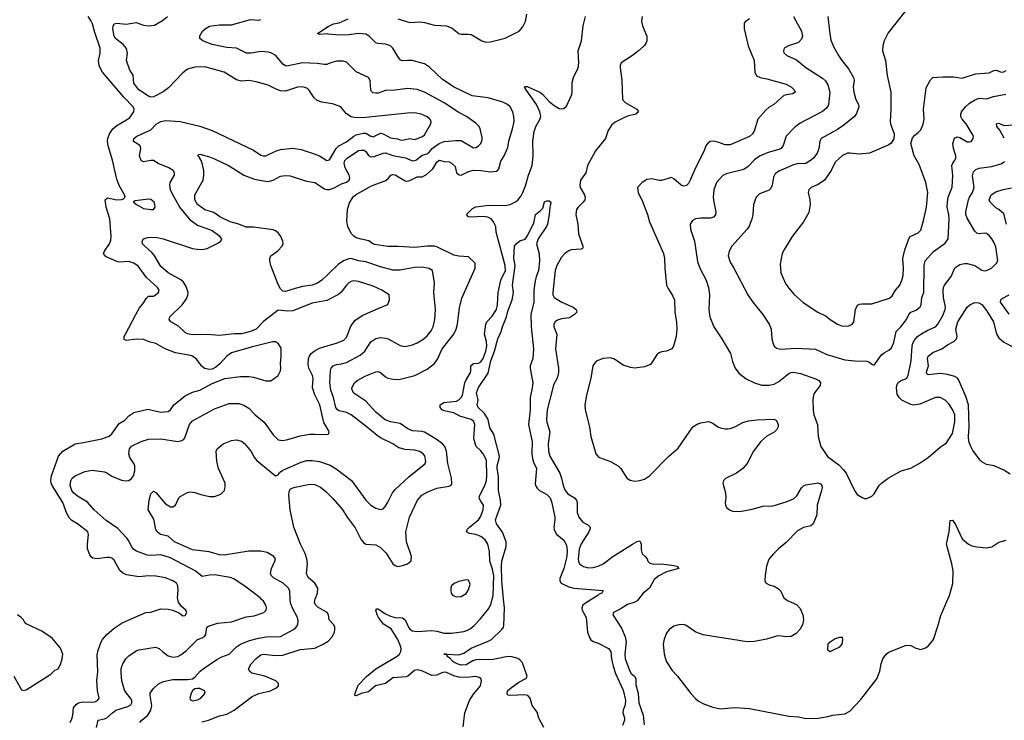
# Model space of a CAD drawing. Header units: inches. Extents: x 1771504 to 1971212, y 471788 to 643615.
# Tile 14 of 256: x 1807476 to 1815534, y 539008 to 544744. Entities that reach past the tile are written whole.
import ezdxf

# ---------------------------------------------------------------- set-up
doc = ezdxf.new("R2010")
doc.units = ezdxf.units.IN
doc.header["$MEASUREMENT"] = 0
for name, color, linetype in [('B8503', 7, 'Continuous'), ('B8504', 7, 'Continuous'), ('B8513', 7, 'Continuous'), ('B8514', 7, 'Continuous')]:
    doc.layers.add(name, color=color, linetype=linetype)

msp = doc.modelspace()

# ---------------------------------------------------------------- linework, layer by layer
at = {"layer": 'B8503', "color": 5}
for points, elevation in [([(1807889.2, 538990.8), (1807901.3, 539018.7), (1807909.8, 539050), (1807916.5, 539110), (1807939.9, 539140.1), (1807957, 539150), (1807990, 539159), (1808064, 539156), (1808090, 539160.3), (1808111.5, 539170), (1808125.1, 539190), (1808113.3, 539250), (1808106.6, 539333.4), (1808114.5, 539405.5), (1808110, 539544.7), (1808117.5, 539582.5), (1808141.7, 539650), (1808153, 539670), (1808189, 539711), (1808250, 539762.6), (1808315.2, 539804.8), (1808509, 539890), (1808550, 539893.1), (1808630, 539919.7), (1808690, 539916.9), (1808728.4, 539908.4), (1808784.4, 539884.4), (1808810, 539864), (1808830, 539866.8), (1808842.7, 539890), (1808836, 539910), (1808799.7, 539939.7), (1808775.2, 539975.2), (1808769.9, 540000)], 580), ([(1808103.1, 538950), (1808119.3, 539010), (1808170, 539019.6), (1808190, 539027.8), (1808234.8, 539070), (1808263.5, 539090), (1808360.4, 539119.6), (1808385.9, 539134.1), (1808394, 539150), (1808392.8, 539170), (1808383.9, 539190), (1808349.2, 539229.2), (1808334, 539254), (1808312.7, 539330), (1808304.9, 539395.1), (1808307.2, 539432.8), (1808319.7, 539470), (1808344, 539510), (1808370, 539534.9), (1808430, 539575.8), (1808450, 539583.7), (1808586.4, 539606.4), (1808617, 539597), (1808647.1, 539567.1), (1808690, 539535.6), (1808730, 539526), (1808770, 539530.3), (1808795.9, 539544.1), (1808841.4, 539578.6), (1808930, 539669), (1808970, 539682), (1808987.2, 539692.8), (1808998.3, 539710), (1809007, 539770), (1809020.5, 539779.5), (1809095.9, 539804.1), (1809210, 539813.2), (1809330, 539855.8), (1809395.8, 539864.2), (1809473.2, 539890), (1809493.6, 539910), (1809494.7, 539930), (1809489.6, 539950), (1809470, 539982), (1809452.6, 540000)], 560), ([(1808460.3, 538990), (1808476.4, 539010), (1808525.3, 539050), (1808549.8, 539090), (1808558, 539130), (1808542.8, 539210), (1808543.5, 539230), (1808570, 539268.4), (1808612.4, 539307.6), (1808653.8, 539326.2), (1808730, 539342.3), (1808850, 539341.7), (1808890, 539347.7), (1808910, 539362), (1808953.6, 539410), (1808978.4, 539430), (1809090, 539506.5), (1809130, 539527.4), (1809190, 539550.3), (1809250.7, 539609.3), (1809282.9, 539630), (1809357.7, 539662.3), (1809430, 539681.1), (1809510, 539693.2), (1809590, 539690.2), (1809610, 539693.6), (1809716.9, 539750), (1809738.9, 539770), (1809751.1, 539790), (1809754.8, 539825.3), (1809748.7, 539850), (1809707.2, 539927.1), (1809691.3, 539970), (1809689.7, 540000)], 540), ([(1810000, 539877.5), (1809993.3, 539890), (1809915.3, 539935.3), (1809898.9, 539950), (1809888.3, 539970), (1809891.1, 539990), (1809894.9, 540000)], 520), ([(1807428, 539370), (1807490, 539256), (1807510, 539250.7), (1807530, 539258), (1807730, 539386.7), (1807762.8, 539417.2), (1807790, 539430.4), (1807810, 539464), (1807824.4, 539510), (1807827.8, 539550), (1807810, 539599), (1807740.2, 539680.2), (1807658, 539738), (1807530, 539798), (1807514.6, 539814.6), (1807508, 539830), (1807488, 539850), (1807458, 539870)], 620), ([(1808965.6, 538994.4), (1809020.9, 539010), (1809110, 539043.6), (1809170, 539058.5), (1809230, 539092), (1809377.3, 539202.7), (1809432.5, 539227.5), (1809529.1, 539249.1), (1809571.5, 539270), (1809594, 539290), (1809594.5, 539310), (1809572, 539330), (1809482.7, 539370), (1809374.9, 539394.9), (1809356.2, 539410), (1809349.7, 539430), (1809369.8, 539470), (1809410, 539513.7), (1809450, 539542.6), (1809470, 539548.9), (1809570, 539537.2), (1809630, 539541.6), (1809770, 539586.5), (1809890, 539597.6), (1809958.4, 539630), (1810000, 539656.7)], 520)]:
    msp.add_lwpolyline(points, dxfattribs=dict(at, elevation=elevation))
at = {"layer": 'B8503', "color": 5, "elevation": 540}
msp.add_lwpolyline([(1808950, 539269.3), (1808930, 539269.3), (1808910, 539265.2), (1808890, 539249.2), (1808878, 539230), (1808868, 539190), (1808874.8, 539174.8), (1808890, 539168.4), (1808930, 539175.5), (1808958, 539190), (1808992.7, 539230), (1808988.7, 539250)], close=True, dxfattribs=at)
at = {"layer": 'B8504', "color": 5}
for points, elevation in [([(1808769.9, 540000), (1808767.8, 540010), (1808772.9, 540072.9), (1808769.8, 540109.8), (1808758.7, 540130), (1808730, 540149.7), (1808670, 540172.9), (1808590, 540188.8), (1808530, 540190.7), (1808450, 540182.5), (1808350, 540199.8), (1808315.8, 540215.8), (1808295.1, 540235.1), (1808250, 540318), (1808230, 540334.7), (1808210, 540340.4), (1808190, 540339.7), (1808108.6, 540328.6), (1808074.3, 540334.3), (1808063.1, 540343.1), (1808050, 540362.7), (1808031, 540411), (1808029.8, 540449.7), (1808039.3, 540530), (1808033.3, 540550), (1807950, 540615.3), (1807903.3, 540643.3), (1807883, 540663), (1807861.3, 540701.3), (1807829, 540790), (1807740.7, 540930), (1807732.3, 540950), (1807729.8, 540970), (1807735.8, 541010), (1807794, 541170), (1807830, 541211.5), (1807930, 541271.6), (1807998.7, 541281.3), (1808147.4, 541312.6), (1808207, 541333), (1808230, 541352.2), (1808290, 541436.5), (1808335.3, 541464.7), (1808370, 541501.5), (1808410, 541526.7), (1808525.5, 541554.5), (1808630, 541531.4), (1808690, 541535.6), (1808709.8, 541550.2), (1808737.7, 541590), (1808830, 541664.7), (1808890, 541694.2), (1808950.6, 541709.4), (1809050, 541766.2), (1809154.1, 541805.9), (1809282.5, 541822.5), (1809350, 541823.2), (1809390, 541816.9), (1809490, 541786), (1809530, 541787.3), (1809590, 541831.3), (1809609.2, 541870), (1809612.3, 541890), (1809609.3, 541930), (1809615.6, 541990), (1809615.1, 542055.1), (1809595.3, 542090), (1809570, 542105.2), (1809545.2, 542105.2), (1809370, 542063.5), (1809210, 542015.5), (1809172, 541990), (1809114.7, 541925.3), (1809081.7, 541898.3), (1809050, 541883.6), (1809030, 541880.5), (1808988.9, 541888.9), (1808967.3, 541907.3), (1808923.6, 541963.6), (1808890, 541988.4), (1808874.5, 541994.6), (1808750, 542016.8), (1808666.6, 542050), (1808590, 542093.7), (1808542.6, 542102.6), (1808490, 542125.1), (1808430, 542127.8), (1808350, 542116.9), (1808330, 542126), (1808331.6, 542150), (1808340.5, 542170), (1808425.6, 542330), (1808456.2, 542383.8), (1808491.1, 542428.9), (1808510, 542461.6), (1808530, 542479.5), (1808570, 542480.9), (1808587, 542490), (1808611.8, 542510), (1808616.9, 542530), (1808602.4, 542550), (1808513.2, 542633.2), (1808444.7, 542724.7), (1808410, 542750.7), (1808370, 542764.8), (1808290, 542759.8), (1808270, 542763.5), (1808183, 542803), (1808172.6, 542810), (1808161.5, 542830), (1808168.8, 542850), (1808210.4, 542909.6), (1808221.1, 542938.9), (1808225, 542970), (1808214.5, 543114.5), (1808184.1, 543210), (1808176.2, 543270), (1808194, 543286), (1808270, 543270.3), (1808309.6, 543270.4), (1808324.1, 543275.9), (1808339, 543290), (1808332.3, 543310), (1808290, 543385.1), (1808270, 543439.3), (1808234.2, 543594.2), (1808199.8, 543710), (1808194.8, 543750), (1808196.8, 543770), (1808209.8, 543810.2), (1808236.9, 543850), (1808270, 543877.3), (1808350, 543922.6), (1808376.1, 543943.9), (1808411, 543990), (1808413.1, 544010), (1808404.2, 544030), (1808328.2, 544108.2), (1808154.5, 544314.5), (1808133, 544350), (1808125.2, 544370), (1808121.5, 544410), (1808134.6, 544470), (1808133.2, 544510), (1808090, 544637.6), (1808070.7, 544710.7), (1808058.5, 544738.5), (1808036.8, 544770)], 580), ([(1810000, 544060.3), (1809948, 544068), (1809910, 544083.5), (1809884.9, 544105), (1809842.4, 544170), (1809830, 544181.3), (1809810, 544189.7), (1809790, 544193.1), (1809750, 544190.8), (1809650, 544159.8), (1809610, 544161.5), (1809574.4, 544174.4), (1809510, 544207.8), (1809410, 544236.1), (1809350, 544244.8), (1809290, 544241.5), (1809250.5, 544250.5), (1809150, 544314), (1808990, 544357.4), (1808910, 544355.7), (1808850, 544338.8), (1808811.6, 544310), (1808693.2, 544186.8), (1808650, 544154), (1808570, 544113.3), (1808550, 544110.8), (1808530, 544116.8), (1808451, 544170), (1808410, 544225.1), (1808404.2, 544290), (1808378.4, 544330), (1808349.8, 544409.8), (1808356.8, 544470), (1808349.2, 544509.2), (1808321.9, 544541.9), (1808259.7, 544590), (1808247.8, 544610), (1808238.7, 544670), (1808239.5, 544690), (1808249.2, 544710), (1808270, 544714), (1808347.9, 544707.9), (1808430, 544720.2), (1808490, 544700.3), (1808530, 544692.4), (1808580.3, 544699.7), (1808643.4, 544736.6), (1808684.4, 544770)], 560), ([(1810000, 544381.9), (1809990, 544378), (1809970, 544375.8), (1809910, 544384.7), (1809790, 544390.9), (1809662.5, 544362.5), (1809650, 544364.7), (1809630, 544378.4), (1809570.8, 544450.8), (1809531.8, 544471.8), (1809510, 544478), (1809450, 544482), (1809370, 544468.7), (1809330.9, 544470.9), (1809250, 544509.7), (1809170, 544517.2), (1809050, 544541), (1808974, 544570), (1808949.2, 544590), (1808949.4, 544610.6), (1808973.2, 544650), (1808993.2, 544670), (1809028.6, 544691.4), (1809110, 544702.8), (1809210, 544701.8), (1809366, 544746), (1809430, 544740.7), (1809450, 544744.7)], 540), ([(1810000, 544626.5), (1809992.8, 544627.2), (1809930, 544622.9), (1809914, 544630), (1810000, 544687.8)], 520), ([(1810000, 542449.5), (1809990, 542444.4), (1809870, 542422.5), (1809710, 542361.1), (1809670, 542357.1), (1809590, 542366.6), (1809470, 542273.3), (1809410, 542210.8), (1809364.9, 542190), (1809290, 542173.2), (1809230, 542171.9), (1809110, 542157), (1809010, 542165.2), (1808890, 542163.9), (1808850, 542172.2), (1808830, 542182.6), (1808775.3, 542235.3), (1808714, 542270), (1808698.4, 542290), (1808705.1, 542310), (1808805.1, 542410), (1808840.9, 542459.1), (1808852.1, 542487.9), (1808853.5, 542510), (1808838.4, 542558.4), (1808815.5, 542595.5), (1808794.2, 542614.2), (1808690, 542671.7), (1808630, 542723.1), (1808575.4, 542815.4), (1808557.6, 542837.6), (1808498.7, 542890), (1808481.6, 542910), (1808477, 542930), (1808489.8, 542950.2), (1808520.4, 542959.6), (1808550, 542963.6), (1808601, 542961), (1808650.8, 542950), (1808891.2, 542871.2), (1808930, 542864), (1808970, 542863.2), (1809010, 542871.3), (1809102.2, 542917.8), (1809122.9, 542930), (1809129.6, 542950), (1809112.8, 542970), (1809050, 543014.2), (1809026.1, 543026.1), (1808930, 543057.8), (1808877.8, 543097.8), (1808787.2, 543210), (1808728.1, 543310), (1808710.8, 543350), (1808703.9, 543390), (1808708.5, 543410), (1808743.5, 543470), (1808743, 543490), (1808731.5, 543510), (1808697, 543530), (1808610, 543566), (1808570, 543591.2), (1808550, 543592.2), (1808490, 543580.9), (1808470, 543589.7), (1808455.3, 543630), (1808468.2, 543690), (1808464.4, 543704.4), (1808456, 543716), (1808407.2, 543747.2), (1808411.2, 543770), (1808435.6, 543790), (1808550, 543842), (1808592.3, 543887.7), (1808630, 543911.2), (1808670, 543918.6), (1808790.2, 543910.2), (1808950, 543871.3), (1809050, 543836.9), (1809390, 543674.9), (1809450, 543635.3), (1809470, 543628.7), (1809490, 543630.3), (1809570, 543668), (1809610, 543681.2), (1809710, 543691.8), (1809779.8, 543679.8), (1809886.8, 543646.8), (1809930, 543629), (1809990, 543592), (1810000, 543594.2)], 560), ([(1810000, 542661.7), (1809947.7, 542612.3), (1809913.8, 542586.2), (1809870, 542570.5), (1809790, 542559.1), (1809730, 542544.1), (1809650, 542517.3), (1809630, 542521), (1809610, 542539.4), (1809590, 542576.8), (1809530.6, 542730), (1809522.1, 542770), (1809522.2, 542790), (1809529.9, 542810.1), (1809589.4, 542850.6), (1809623.5, 542890), (1809631.2, 542910), (1809629.1, 542930), (1809610, 542973.3), (1809590, 542999.9), (1809570, 543015.3), (1809550, 543023), (1809390, 543045.9), (1809330, 543046.3), (1809270, 543069.9), (1809197.6, 543090), (1809114.7, 543130), (1809063.9, 543163.9), (1808990, 543188), (1808931.8, 543230), (1808908, 543270), (1808908.2, 543310), (1808967.6, 543410), (1808976, 543430), (1808983.5, 543470), (1808981.7, 543510), (1808968, 543570), (1808957.5, 543597.5), (1808942.9, 543622.9), (1808934, 543630), (1808940.2, 543639.8), (1808950, 543642.8), (1809030, 543620.8), (1809070, 543604.4), (1809190, 543546.9), (1809310.9, 543470.9), (1809398.5, 543438.5), (1809470, 543423.2), (1809510, 543420.2), (1809550, 543429.2), (1809610, 543464), (1809650, 543467.8), (1809690, 543464.6), (1809822.2, 543422.2), (1809890, 543410.2), (1809970, 543358.8), (1809990, 543353), (1810000, 543353.4)], 540), ([(1810000, 541385.6), (1809965, 541445), (1809933.5, 541590), (1809892.3, 541672.3), (1809872.8, 541730), (1809876.8, 541810), (1809871.8, 541831.8), (1809843.5, 541890), (1809835.8, 541924.2), (1809839.7, 541970), (1809847.2, 541990), (1809862.6, 542010), (1809886.3, 542030), (1809930, 542054.4), (1810000, 542075.5)], 560), ([(1809452.6, 540000), (1809442.9, 540010), (1809330, 540097.6), (1809227.4, 540167.4), (1809197.2, 540177.2), (1809070, 540198.9), (1809030, 540196.8), (1808970, 540185.1), (1808912.2, 540232.2), (1808710, 540338.1), (1808630, 540362.4), (1808550, 540356.8), (1808520.2, 540360.2), (1808432.2, 540392.2), (1808410, 540405.7), (1808389.9, 540429.9), (1808372.2, 540472.2), (1808356.4, 540496.4), (1808279, 540579), (1808182.9, 540642.9), (1808084.5, 540730), (1808030, 540794.5), (1807950, 540842.6), (1807916.2, 540870), (1807901.4, 540890), (1807889, 540930), (1807892.9, 540967.1), (1807906.3, 540990), (1807930.8, 541009.2), (1808010, 541044.2), (1808070, 541055.3), (1808170, 541041.7), (1808190, 541033.4), (1808230, 541006), (1808310, 540973.4), (1808350, 540967.2), (1808370, 540972.2), (1808390, 540986.7), (1808406.9, 541010), (1808419, 541050), (1808417.1, 541090), (1808410.8, 541110), (1808378.3, 541158.3), (1808368, 541190), (1808373.1, 541230), (1808390, 541252.9), (1808470, 541290.2), (1808530.8, 541309.2), (1808630, 541312.4), (1808770, 541290.3), (1808802.6, 541297.4), (1808819.5, 541310), (1808831.2, 541328.8), (1808865.3, 541430), (1808890, 541460.9), (1809070, 541559.2), (1809190, 541600.8), (1809270, 541600.3), (1809310, 541587.6), (1809350, 541562.6), (1809403.7, 541510), (1809476.5, 541450), (1809550, 541345.5), (1809590, 541303.1), (1809630, 541298.9), (1809670, 541306.7), (1809770, 541337.3), (1809850, 541350.3), (1809890, 541351.8), (1809950, 541346.7), (1809998, 541350), (1810000, 541351.6)], 560), ([(1809689.7, 540000), (1809686.1, 540066.1), (1809676, 540090), (1809632.8, 540130), (1809554.3, 540174.3), (1809538, 540190), (1809528.8, 540210), (1809535.8, 540250), (1809564.7, 540310), (1809568.2, 540330), (1809555.6, 540350), (1809501.7, 540381.7), (1809450, 540392.9), (1809350, 540392.8), (1809150, 540360.2), (1809110, 540363.4), (1809027.3, 540387.3), (1808890, 540402.9), (1808743.6, 540470), (1808690, 540516.2), (1808629.4, 540530), (1808601.6, 540550), (1808589.8, 540569.8), (1808574.3, 540654.3), (1808527, 540730), (1808535.6, 540810), (1808545.7, 540850), (1808550, 540862.8), (1808570, 540884), (1808590, 540873), (1808670, 540779.3), (1808710, 540754.4), (1808730, 540754.9), (1808749.7, 540770.3), (1808778.3, 540830), (1808790, 540840.3), (1808850, 540872.1), (1808870, 540878.2), (1808910, 540874), (1808957.2, 540857.2), (1809030, 540840.3), (1809070, 540839.6), (1809121, 540859), (1809152.3, 540890), (1809158.6, 540921.4), (1809157.6, 540950), (1809103.9, 541070), (1809089.2, 541130), (1809084.5, 541210), (1809092.1, 541230), (1809142, 541270), (1809210, 541298.6), (1809250, 541304.7), (1809290, 541293.8), (1809315.4, 541275.4), (1809370, 541207.2), (1809397.6, 541157.6), (1809415.8, 541135.8), (1809570, 541010.4), (1809590, 541016.3), (1809602.6, 541037.4), (1809630, 541056.9), (1809779.4, 541120.6), (1809826.3, 541133.7), (1809870, 541134.3), (1809930, 541126.4), (1810000, 541101.3)], 540), ([(1809894.9, 540000), (1809914.2, 540050), (1809915.3, 540090), (1809892, 540130), (1809837.7, 540177.7), (1809822.3, 540210), (1809830.6, 540289.4), (1809826.1, 540330), (1809812.2, 540372.2), (1809775.2, 540450), (1809719.9, 540590), (1809688.3, 540730), (1809678.8, 540850), (1809681.8, 540878.2), (1809690, 540899.1), (1809710, 540911.8), (1809730, 540917.4), (1809850, 540940.7), (1809890, 540938.4), (1809936.5, 540916.5), (1809981.3, 540881.3), (1810000, 540863.3)], 520)]:
    msp.add_lwpolyline(points, dxfattribs=dict(at, elevation=elevation))
at = {"layer": 'B8504', "color": 5, "elevation": 580}
msp.add_lwpolyline([(1808530, 543273.3), (1808419.6, 543260.4), (1808406.4, 543253.6), (1808406, 543250), (1808431, 543230), (1808490, 543197.1), (1808550, 543188.5), (1808570, 543190.8), (1808583.7, 543210), (1808582.9, 543230), (1808575.6, 543250), (1808550, 543271.5)], close=True, dxfattribs=at)
at = {"layer": 'B8513', "color": 5}
for points, elevation in [([(1811104.6, 538955.4), (1811118.4, 539070), (1811156.8, 539170), (1811190, 539221.1), (1811246.9, 539290), (1811255.4, 539330), (1811249.7, 539349.7), (1811237.6, 539357.6), (1811210, 539366), (1811130, 539357), (1811070, 539361.7), (1811030, 539372.4), (1810970, 539399), (1810950, 539403.1), (1810930, 539397.6), (1810890, 539376.5), (1810850, 539375.7), (1810768.4, 539411.6), (1810730, 539420.5), (1810705.7, 539414.3), (1810653.7, 539370), (1810637.5, 539362.5), (1810530, 539354.6), (1810470, 539308.7), (1810389.2, 539290.8), (1810330, 539240.3), (1810271.6, 539228.4), (1810230, 539208.5), (1810218, 539210), (1810220.5, 539230), (1810245, 539295), (1810313.9, 539366.1), (1810391.5, 539428.5), (1810566.4, 539533.6), (1810583.4, 539550), (1810594.5, 539570), (1810597.9, 539590), (1810593.9, 539610), (1810569.5, 539670), (1810516.5, 539756.5), (1810454.2, 539794.2), (1810411.3, 539850), (1810400.5, 539870), (1810389.8, 539910.2), (1810400.1, 539919.9), (1810410, 539920.8), (1810463.6, 539883.6), (1810510, 539859.6), (1810550, 539850.1), (1810610, 539846), (1810629.5, 539829.5), (1810658.4, 539770), (1810670, 539754.9), (1810690, 539740.7), (1810730, 539735.9), (1810850, 539742.6), (1810890, 539737.9), (1810950, 539722.5), (1811010, 539720.5), (1811110, 539735.8), (1811136.5, 539743.5), (1811162.4, 539757.6), (1811195.5, 539784.5), (1811243.5, 539836.5), (1811315.5, 539924.5), (1811335.6, 539964.4), (1811344.1, 540000)], 480), ([(1810969.6, 539548.7), (1811070, 539543.1), (1811110, 539558), (1811170, 539597.8), (1811310, 539654.5), (1811338.5, 539670), (1811420.5, 539750), (1811435.1, 539770), (1811438, 539782), (1811443.2, 539930), (1811436.3, 540000)], 460), ([(1812159.1, 540000), (1812097.4, 539962.6), (1812084.2, 539950), (1812076.8, 539930), (1812080.5, 539910), (1812111.9, 539850), (1812123.6, 539730), (1812140.8, 539680.8), (1812150, 539667.9), (1812170, 539654), (1812210, 539638.5), (1812294.9, 539594.9), (1812313.9, 539570), (1812320.4, 539510), (1812333.1, 539450), (1812353.1, 539390), (1812413.8, 539253.8), (1812433.1, 539173.1), (1812430, 539134.5), (1812414, 539090), (1812412.9, 539070), (1812427.1, 539027.1), (1812426.6, 539010), (1812410, 538964)], 460), ([(1812539.9, 540000), (1812530, 539987.1), (1812510, 539975.8), (1812450, 539957.1), (1812390, 539917.4), (1812334.8, 539890), (1812330.8, 539870), (1812400.9, 539760.9), (1812432.4, 539692.4), (1812439, 539650), (1812428.4, 539550), (1812431.9, 539510), (1812468.8, 539408.8), (1812481, 539390), (1812508.2, 539368.2), (1812518.2, 539350), (1812517.7, 539297.7), (1812538.1, 539230), (1812541.9, 539150), (1812578.8, 539050), (1812586.1, 538970)], 480), ([(1813744.4, 540000), (1813765.1, 539985.1), (1813834.9, 539954.9), (1813863.8, 539923.8), (1813884.8, 539870), (1813891.1, 539830), (1813883.8, 539790), (1813859.7, 539750), (1813830, 539719.3), (1813790, 539695.3), (1813750.8, 539690.8), (1813690, 539699.7), (1813670, 539698), (1813588.9, 539671.1), (1813490, 539651.8), (1813430.5, 539649.5), (1813070, 539708.5), (1813010.7, 539730.7), (1812930, 539784.7), (1812910.9, 539790.9), (1812870, 539788.3), (1812830, 539778.5), (1812790.3, 539750), (1812770, 539720.7), (1812750, 539673.2), (1812742, 539630), (1812750, 539552), (1812760.4, 539510), (1812770, 539486.8), (1812816.4, 539416.4), (1812859.1, 539370), (1812967.9, 539227.9), (1813006.3, 539186.3), (1813027.6, 539167.6), (1813066, 539146), (1813150, 539116.4), (1813210, 539101.6), (1813330, 539113.4), (1813450, 539104.4), (1813770, 539040.4), (1813850, 539036.4), (1813910, 539021.6), (1814010, 539026), (1814090, 539038), (1814130, 539050.4), (1814230, 539060.7), (1814270, 539084), (1814361.2, 539178.8), (1814490, 539347.3), (1814516.3, 539410), (1814527.4, 539470), (1814541.4, 539510), (1814568.6, 539550), (1814590, 539564.7), (1814730, 539624), (1814770, 539620.3), (1814810, 539599.5), (1814850, 539588.5), (1814890, 539601.6), (1814910, 539615.5), (1814953.6, 539670), (1814990, 539778), (1815013.8, 539866.2), (1815073.2, 540000)], 520), ([(1810000, 539656.7), (1810002, 539658), (1810034.5, 539690), (1810051.5, 539728.5), (1810054.5, 539750), (1810054.5, 539770), (1810046.6, 539790), (1810009.8, 539829.8), (1810004, 539870), (1810000, 539877.5)], 520), ([(1811766.9, 538950), (1811725.9, 539025.9), (1811710, 539074.5), (1811671.1, 539130), (1811652.9, 539190), (1811634.3, 539210), (1811610, 539217.3), (1811489.8, 539209.8), (1811474.5, 539214.5), (1811465.4, 539225.4), (1811469.6, 539250), (1811490, 539268.2), (1811560.1, 539319.9), (1811619, 539350), (1811623.2, 539356.8), (1811629.2, 539370), (1811590, 539477.2), (1811570, 539503.7), (1811554, 539514), (1811507.6, 539527.6), (1811470, 539530.6), (1811350, 539505.2), (1811210, 539504.1), (1811185.3, 539494.7), (1811130, 539461.4), (1811090, 539459.6), (1811056.9, 539470), (1811020.9, 539490), (1810996.8, 539516.8), (1810975.1, 539530), (1810976.5, 539536.5), (1810969.6, 539548.7)], 460)]:
    msp.add_lwpolyline(points, dxfattribs=dict(at, elevation=elevation))
for points, elevation in [([(1814210, 539686), (1814186, 539686), (1814150, 539675.3), (1814110, 539648.7), (1814091.3, 539630), (1814086, 539586), (1814110, 539572), (1814130, 539581), (1814188.7, 539610), (1814208.7, 539630), (1814214, 539670)], 540), ([(1810969.6, 539548.7), (1810969.3, 539549.3), (1810946, 539550)], 460)]:
    msp.add_lwpolyline(points, close=True, dxfattribs=dict(at, elevation=elevation))
at = {"layer": 'B8514', "color": 5}
for points, elevation in [([(1814770, 544869.7), (1814585.1, 544634.9), (1814551.5, 544570), (1814541.1, 544530), (1814537.6, 544490), (1814561.7, 544410), (1814574.4, 544285.6), (1814607, 544150), (1814606.7, 544010), (1814600.4, 543910), (1814603.8, 543890), (1814633.4, 543810), (1814630.3, 543769.6), (1814608.3, 543731.7), (1814590, 543718), (1814430, 543651.8), (1814350, 543642), (1814270, 543652.2), (1814250, 543651), (1814210, 543632.2), (1814150, 543576.4), (1814116, 543510), (1814062.4, 543430), (1814010, 543393.5), (1813953, 543370), (1813934, 543350), (1813930.3, 543330), (1813942, 543270), (1813944.2, 543230), (1813934.9, 543165.1), (1813890.6, 543090), (1813798, 542970), (1813734.4, 542865.6), (1813716.4, 542830), (1813698.8, 542741.2), (1813706.7, 542670), (1813744.3, 542584.3), (1813768.4, 542548.4), (1813814.8, 542494.8), (1813888.4, 542428.4), (1814007.7, 542350), (1814075.9, 542315.9), (1814110, 542288.2), (1814170, 542250.4), (1814210, 542234.9), (1814262.5, 542237.5), (1814289.6, 542250.4), (1814302, 542270), (1814316.2, 542370), (1814333.6, 542406.4), (1814350, 542415.5), (1814370, 542418), (1814450, 542418), (1814595.1, 542465), (1814617.4, 542482.6), (1814643, 542530), (1814679.7, 542570), (1814696.4, 542610), (1814706.8, 542650), (1814708.9, 542710), (1814704.6, 542790), (1814720.3, 542859.7), (1814751.7, 542950), (1814763.9, 542970), (1814830, 542999.6), (1814850, 543020.4), (1814875.7, 543110), (1814897.2, 543210), (1814907.7, 543330), (1814893.3, 543410), (1814838.7, 543558.7), (1814797, 543630), (1814769.2, 543730), (1814783.2, 543776.8), (1814801.2, 543798.8), (1814830, 543820.7), (1814850, 543842.8), (1814871.5, 543888.5), (1814879.6, 543930), (1814874, 544010), (1814894.5, 544185.5), (1814929.8, 544250.2), (1814949.8, 544270.2), (1815030, 544277), (1815115.2, 544275.2), (1815190, 544266.4), (1815299.4, 544300.6), (1815410, 544307.5), (1815450, 544327.6), (1815470, 544331.6), (1815510, 544314.6), (1815530, 544316.5), (1815550, 544327.8)], 580), ([(1810570.8, 544750.8), (1810670, 544720.8), (1810750, 544725.6), (1810790, 544720.6), (1810870, 544699.4), (1810970, 544694.8), (1811015, 544675), (1811070, 544631.3), (1811090, 544625.6), (1811146.4, 544626.4), (1811170, 544622), (1811204.8, 544604.8), (1811257.1, 544570), (1811290, 544560.7), (1811330, 544563.8), (1811450, 544591.7), (1811562.7, 544650), (1811593.9, 544686.1), (1811615.1, 544730), (1811626, 544790)], 520), ([(1810000, 544687.8), (1810010, 544694.6), (1810045.2, 544710), (1810090, 544718.9), (1810162.9, 544750)], 520), ([(1811344.1, 540000), (1811351.1, 540030), (1811356.3, 540190), (1811346.4, 540246.4), (1811324.4, 540310), (1811321.6, 540390), (1811307.4, 540450), (1811285.9, 540485.9), (1811250, 540512.5), (1811210, 540528.4), (1811157.7, 540537.7), (1811131.6, 540550), (1811139.2, 540570), (1811157.8, 540590), (1811230.4, 540649.6), (1811246, 540674), (1811268.5, 540730), (1811270.5, 540770.5), (1811243.8, 540810), (1811236.8, 540830), (1811241.7, 540850), (1811282.3, 540930), (1811295.1, 540970), (1811299.7, 541010), (1811296.6, 541136.7), (1811269, 541190), (1811250, 541214.8), (1811212.9, 541250), (1811205.4, 541265.4), (1811193.9, 541313.9), (1811199.8, 541430), (1811190, 541456.4), (1811169.6, 541470), (1811077.5, 541497.5), (1811030, 541523.9), (1810950, 541541.2), (1810934.5, 541550), (1810918.4, 541570), (1810918.2, 541590), (1810946.3, 541610), (1811050, 541621.6), (1811070, 541630.7), (1811089.9, 541650), (1811099.2, 541670), (1811118.5, 541770), (1811130, 541796.5), (1811163.6, 541850), (1811169.3, 541870), (1811169.2, 541910.8), (1811190, 541928.3), (1811230, 541932.2), (1811250, 541942.7), (1811270, 541971.3), (1811290, 542030.3), (1811297.8, 542070), (1811295.2, 542110), (1811278.7, 542170), (1811291.2, 542250), (1811299, 542270), (1811343.7, 542316.2), (1811377.7, 542370), (1811386.8, 542410), (1811392.1, 542510), (1811414.6, 542610), (1811450.9, 542690), (1811450.3, 542730), (1811375.5, 543004.5), (1811372.4, 543050), (1811354.3, 543090), (1811333.2, 543113.2), (1811306.8, 543126.8), (1811270, 543133.1), (1811166.5, 543126.5), (1811147.8, 543130), (1811133.3, 543150), (1811181.3, 543198.7), (1811209.3, 543210.8), (1811314.4, 543225.6), (1811450, 543223.3), (1811490, 543230.6), (1811528.7, 543250), (1811552.5, 543267.5), (1811579.2, 543300.8), (1811595, 543330), (1811615.4, 543384.6), (1811638.9, 543470), (1811670.8, 543549.2), (1811678.9, 543630), (1811675.6, 543750), (1811687.6, 543827.5), (1811700.3, 543870), (1811732.6, 543927.4), (1811739.9, 543950), (1811733.9, 543990), (1811704.9, 544050), (1811621, 544170), (1811608, 544190), (1811610, 544196.3), (1811630, 544197.1), (1811732.3, 544150), (1811754.4, 544134.4), (1811810, 544072.8), (1811850, 544041.1), (1811890, 544017), (1811910, 544012.8), (1811930, 544016.3), (1811950, 544036.2), (1811993.6, 544130), (1811997.5, 544150), (1811996.9, 544230), (1812009.2, 544270.8), (1812047.3, 544350), (1812051, 544390), (1812047.4, 544490), (1812074.8, 544570), (1812086.6, 544693.4), (1812107.6, 544770)], 480), ([(1812570.2, 544770), (1812566, 544730), (1812573.3, 544693.3), (1812608, 544610), (1812608, 544570), (1812601.6, 544550), (1812588, 544530), (1812541.7, 544490), (1812490.2, 544450), (1812399.6, 544390), (1812389.2, 544370), (1812389.3, 544350.7), (1812403.6, 544250), (1812409.5, 544090), (1812430, 544065.5), (1812527.2, 544010), (1812539.5, 543990), (1812518, 543970), (1812450, 543954), (1812419.6, 543940.4), (1812350, 543905.1), (1812319.4, 543880.6), (1812290, 543832.3), (1812271.1, 543770), (1812187.4, 543670), (1812123, 543550), (1812108.4, 543490), (1812066, 543430), (1812059.2, 543390), (1812063.9, 543370), (1812097.7, 543310), (1812104.4, 543290), (1812100.8, 543270), (1812087.9, 543250), (1812047.7, 543210), (1812034, 543190), (1812026.5, 543150), (1812043.8, 543070), (1812048.4, 542990), (1812084.9, 542890), (1812084.4, 542875.6), (1812082, 542870), (1812070, 542864.7), (1811990, 542858.5), (1811970, 542852.4), (1811936.9, 542830), (1811910, 542800.9), (1811871.5, 542730), (1811858.7, 542690), (1811838, 542510), (1811838.3, 542490), (1811850.3, 542470), (1811912.2, 542432.2), (1812005.7, 542390), (1812030.4, 542370), (1812035.5, 542350), (1812016.4, 542330), (1811976.4, 542303.6), (1811910, 542295), (1811877, 542283), (1811859.5, 542270), (1811847.7, 542250), (1811847.6, 542230), (1811871.4, 542170), (1811860.9, 542050), (1811884.5, 541890), (1811884.4, 541855.6), (1811874.4, 541810), (1811845.5, 541754.5), (1811838.4, 541730), (1811793.9, 541550), (1811786.6, 541470), (1811789.1, 541449.1), (1811814.6, 541370), (1811799.8, 541270), (1811804.2, 541210), (1811815.7, 541170), (1811895.5, 541030), (1811911.2, 540990), (1811924.4, 540930), (1811939, 540890), (1811962.9, 540862.9), (1812015.3, 540830), (1812034, 540810), (1812039.7, 540790), (1812037.3, 540710), (1812051.1, 540671.1), (1812084.4, 540630), (1812127.1, 540607.1), (1812144.9, 540590), (1812142.3, 540570), (1812132.6, 540550), (1812070, 540452.8), (1812054.6, 540410), (1812045.5, 540330), (1812048.3, 540308.3), (1812057.7, 540290), (1812090, 540268.1), (1812130, 540256.9), (1812170, 540258.4), (1812211.3, 540268.7), (1812251.3, 540288.7), (1812331.4, 540348.6), (1812490, 540449.1), (1812530, 540472.2), (1812550, 540476.3), (1812561.3, 540450), (1812562.6, 540402.6), (1812570, 540371.3), (1812596, 540350), (1812610.5, 540330.5), (1812617.3, 540310), (1812634.2, 540294.2), (1812665.7, 540285.7), (1812730, 540288.4), (1812830, 540276.5), (1812854, 540270), (1812870.7, 540250), (1812770, 540222.4), (1812707.1, 540190), (1812670, 540160.3), (1812629.5, 540090.5), (1812578.2, 540050), (1812539.9, 540000)], 480), ([(1813448.4, 544751.6), (1813412.8, 544727.2), (1813404.9, 544715.1), (1813405.3, 544670), (1813437.3, 544530), (1813486.3, 544410), (1813493.3, 544313.3), (1813505.2, 544285.3), (1813536, 544270), (1813590, 544260.2), (1813750, 544215.3), (1813793, 544190), (1813815.5, 544170), (1813824, 544150), (1813804.4, 544135.6), (1813750.3, 544129.7), (1813730, 544122), (1813648, 544050), (1813610, 544026.9), (1813578.9, 544001.1), (1813518.3, 543930), (1813486.5, 543830), (1813474, 543810), (1813450, 543787.7), (1813290, 543718.5), (1813250, 543718.9), (1813190, 543741.1), (1813151.2, 543748.8), (1813130, 543746.6), (1813106.9, 543733.1), (1813090.2, 543710), (1813075.2, 543664.8), (1813006, 543530), (1812964.2, 543430), (1812950, 543403.7), (1812933.7, 543386.3), (1812910, 543382), (1812890, 543389.7), (1812830, 543441.6), (1812810, 543451.8), (1812730, 543426.3), (1812710, 543426), (1812650, 543440.5), (1812610, 543434.7), (1812570.6, 543410), (1812533.4, 543370), (1812537.1, 543330), (1812574.3, 543254.3), (1812614, 543150), (1812630.4, 543090), (1812745.3, 542830), (1812753.7, 542790), (1812754.9, 542710), (1812770.3, 542570), (1812782.6, 542542.6), (1812821.6, 542481.6), (1812834.3, 542450), (1812838.6, 542350), (1812850.2, 542270), (1812853.6, 542210), (1812848.9, 542150), (1812826, 542070), (1812813.4, 542050), (1812770, 542029.6), (1812730, 542024.5), (1812710, 542017), (1812690, 541999.3), (1812638, 541922), (1812590, 541900.5), (1812510, 541891.5), (1812474.9, 541894.9), (1812416.1, 541916.1), (1812345.3, 541965.3), (1812310, 541974.7), (1812250, 541969.7), (1812192.7, 541947.3), (1812167.7, 541910), (1812150.2, 541810), (1812113.8, 541670), (1812101.7, 541590), (1812104.6, 541550), (1812138.3, 541410), (1812150.3, 541330), (1812190.4, 541190), (1812206.4, 541170), (1812220.7, 541160.7), (1812310, 541126.5), (1812374.9, 541090), (1812395.8, 541070), (1812443.8, 540990), (1812472.8, 540972.8), (1812510, 540965.3), (1812550, 540970.3), (1812590, 540981.3), (1812630, 541008.2), (1812789.6, 541170), (1812864.1, 541235.9), (1812985.2, 541410), (1813024.8, 541435.2), (1813050, 541444), (1813113.7, 541453.7), (1813150, 541441), (1813190, 541411), (1813210, 541402.8), (1813250, 541393.4), (1813270, 541393.4), (1813290, 541395.5), (1813330, 541410.5), (1813394.8, 541445.3), (1813440.7, 541459.3), (1813510, 541467.4), (1813650, 541473.4), (1813670, 541461), (1813684, 541430), (1813684.9, 541410), (1813673, 541390), (1813650, 541366.6), (1813590, 541335.1), (1813541.1, 541290), (1813482.4, 541210), (1813430, 541109), (1813394.8, 541070), (1813342.8, 541030), (1813252.8, 540987.2), (1813237.3, 540970), (1813230.7, 540950), (1813253, 540870), (1813255.5, 540830), (1813250.5, 540790), (1813253, 540770), (1813262, 540750), (1813284, 540730), (1813310, 540719.5), (1813370, 540717), (1813470, 540735.2), (1813570, 540763.5), (1813630, 540761.8), (1813650, 540766.2), (1813750, 540795.9), (1813810, 540821.5), (1813835.7, 540844.3), (1813874.5, 540910), (1813890, 540926.5), (1813910, 540936.2), (1814010, 540951.3), (1814030, 540944.9), (1814040.9, 540930), (1814043.2, 540910), (1814038.6, 540890), (1814001.8, 540770), (1813999, 540690), (1813970, 540615.6), (1813950, 540600.8), (1813890, 540586.2), (1813840.5, 540559.6), (1813750, 540463.5), (1813687.5, 540412.5), (1813644.9, 540370), (1813610.4, 540330), (1813602, 540310), (1813588.7, 540270), (1813576.3, 540196.3), (1813574, 540150), (1813586, 540130), (1813610, 540116.3), (1813650, 540105.5), (1813685.1, 540085.1), (1813704.9, 540064.9), (1813730.5, 540010), (1813744.4, 540000)], 520), ([(1813808.8, 544770), (1813873.4, 544650), (1813881.7, 544610), (1813875, 544585), (1813850, 544558), (1813766.8, 544530), (1813733, 544510), (1813727, 544490), (1813730, 544472), (1813754.8, 544450), (1813834.7, 544414.7), (1813910, 544352.2), (1814045.4, 544265.4), (1814070, 544242), (1814090.2, 544210), (1814105.2, 544150), (1814094.3, 544045.7), (1814080.4, 544019.6), (1814047.7, 543992.3), (1813863.1, 543896.9), (1813818.5, 543861.5), (1813750.3, 543790), (1813725.5, 543714.5), (1813708.4, 543690), (1813690, 543680.3), (1813602.4, 543657.6), (1813530, 543626.8), (1813490, 543597.6), (1813437.4, 543542.6), (1813401.9, 543518.1), (1813257.8, 543482.2), (1813230, 543468), (1813179.6, 543410), (1813157.4, 543350), (1813151.5, 543290), (1813156.1, 543250), (1813174.6, 543170), (1813170, 543146.6), (1813153, 543127), (1813130, 543117.7), (1813050, 543119.7), (1813006, 543114), (1812981.4, 543098.6), (1812963.8, 543070), (1812966.7, 543030), (1812997.7, 542930), (1813023.7, 542763.7), (1813042.7, 542710), (1813094.3, 542610), (1813114.3, 542550), (1813122.6, 542490), (1813115.8, 542370), (1813123.1, 542310), (1813156.4, 542230), (1813223.7, 542130), (1813292.7, 542010), (1813310, 541944.7), (1813330.4, 541890), (1813363, 541850), (1813422.4, 541802.4), (1813490, 541770.3), (1813550, 541752.8), (1813610, 541751.5), (1813650, 541760.8), (1813690, 541780.8), (1813770, 541847.2), (1813790, 541856.5), (1813810, 541858.9), (1813867, 541847), (1813990, 541804.6), (1814016.4, 541790), (1814030.3, 541770), (1814028.5, 541750), (1813982, 541690), (1813973.7, 541670), (1813967.8, 541632.2), (1813968.9, 541550), (1813976.4, 541510), (1814006.4, 541430), (1814012, 541330), (1814032.2, 541250), (1814087.1, 541167.1), (1814179.8, 541099.8), (1814218.5, 541058.5), (1814238.9, 541030), (1814308.6, 540888.6), (1814330, 540856), (1814370, 540831.3), (1814390, 540824.7), (1814410, 540824.7), (1814450, 540842), (1814470, 540862), (1814509, 540930), (1814529.5, 540950.5), (1814584, 540990), (1814690, 541050.4), (1814770, 541072.7), (1814837.2, 541110), (1814910, 541160.7), (1815010, 541244), (1815060.2, 541279.8), (1815110, 541354.8), (1815130, 541451.3), (1815128.2, 541510), (1815111.8, 541551.8), (1815079.2, 541599.2), (1815050, 541629.7), (1815010, 541651), (1814970, 541651), (1814842.6, 541597.4), (1814791.8, 541588.2), (1814770, 541592.2), (1814696.9, 541630), (1814674.5, 541650), (1814658.2, 541678.2), (1814650.8, 541730), (1814654, 541750), (1814666.8, 541773.2), (1814690, 541790.2), (1814733.4, 541806.6), (1814748.4, 541831.6), (1814772.3, 541950), (1814779.9, 542070), (1814785.2, 542094.8), (1814798.9, 542121.1), (1814824, 542150), (1814850, 542168), (1814902, 542198), (1814971.2, 542230), (1814990, 542250.3), (1815030, 542322), (1815049.8, 542370), (1815052.2, 542390), (1815037, 542470), (1815033.2, 542526.8), (1815037.4, 542550), (1815045.8, 542570), (1815099.4, 542640.6), (1815130, 542711.8), (1815170, 542739.1), (1815210, 542748.2), (1815230, 542747.3), (1815292, 542732.1), (1815350, 542692.4), (1815370, 542687.2), (1815388, 542690), (1815429.8, 542710.2), (1815470, 542750.5), (1815482, 542770), (1815464.6, 542884.6), (1815450, 542922), (1815432.4, 542950), (1815410, 542977.4), (1815390, 542992.1), (1815370, 542996.8), (1815330, 542991.1), (1815310, 542997.4), (1815292.4, 543012.4), (1815230, 543118.9), (1815218.6, 543150), (1815218.6, 543170), (1815240.9, 543270), (1815249, 543291), (1815274, 543330), (1815288.2, 543370), (1815274.4, 543465.6), (1815281.4, 543498.6), (1815301.5, 543518.5), (1815330, 543529.2), (1815430, 543541.5), (1815510, 543562.8), (1815537.2, 543582.8)], 540), ([(1814090.4, 544770), (1814102.4, 544650), (1814115.6, 544575.6), (1814138.4, 544518.4), (1814178, 544450), (1814204.2, 544410), (1814260.2, 544340.2), (1814301.5, 544270), (1814304.4, 544250), (1814298.3, 544190), (1814301.7, 544150), (1814319.5, 544090), (1814340.9, 544050), (1814343.1, 544030), (1814325.3, 543974.7), (1814308.5, 543950), (1814220.6, 543879.4), (1814170, 543845.6), (1814036.4, 543770), (1814023.6, 543750), (1814017.6, 543690), (1814004, 543650), (1813971.8, 543610), (1813948.5, 543591.5), (1813910, 543566), (1813890, 543562.7), (1813850, 543565.8), (1813810, 543556.8), (1813690, 543504.7), (1813657.8, 543482.2), (1813644.3, 543455.7), (1813635.2, 543390), (1813621, 543359), (1813610, 543348.4), (1813530, 543318), (1813504.4, 543290), (1813482.4, 543230), (1813476.5, 543150), (1813468.9, 543110), (1813447.5, 543052.5), (1813431, 543029), (1813304.4, 542890), (1813281.3, 542850), (1813275.3, 542810), (1813290, 542757.3), (1813319.5, 542710), (1813435.8, 542490), (1813476.4, 542430), (1813559.1, 542330), (1813610.6, 542250), (1813625.5, 542210), (1813632.7, 542130), (1813641.6, 542090), (1813650.7, 542070), (1813670, 542053.4), (1813705.3, 542045.3), (1813830, 542053.6), (1813990, 542046), (1814082.8, 542002.8), (1814230, 541958.9), (1814310, 541950.3), (1814410, 541948), (1814430, 541940.5), (1814450, 541922.8), (1814470, 541914.8), (1814530, 541999.3), (1814550, 542017.1), (1814590, 542038.4), (1814610, 542058), (1814630, 542100.7), (1814650.7, 542190), (1814688.8, 542230), (1814735, 542290), (1814752.8, 542330), (1814770, 542348.1), (1814813.1, 542366.9), (1814846.3, 542393.7), (1814854.5, 542410), (1814858.8, 542470), (1814875.5, 542510), (1814878.9, 542730), (1814886, 542770), (1814954.8, 542845.2), (1815050, 542913.4), (1815076, 542950), (1815083.9, 543110), (1815081, 543150), (1815068.1, 543210), (1815068.4, 543250), (1815074.9, 543290), (1815107.2, 543372.8), (1815112.4, 543467.6), (1815103.8, 543550), (1815111.9, 543570), (1815130, 543594), (1815136.8, 543610), (1815138.2, 543630), (1815118.2, 543690), (1815112.4, 543730), (1815127.4, 543772.6), (1815150, 543784.4), (1815170, 543778.9), (1815230, 543744.4), (1815250, 543743.1), (1815266, 543750), (1815279.7, 543770), (1815282, 543790), (1815272.4, 543810), (1815223.5, 543890), (1815189.8, 543929.8), (1815178.9, 543950), (1815177.4, 543970), (1815184.7, 543990), (1815217.3, 544030), (1815250, 544060.2), (1815290, 544085), (1815330, 544100.8), (1815390, 544096.5), (1815444.8, 544115.2), (1815545.7, 544134.3)], 560), ([(1810000, 540863.3), (1810042.3, 540822.3), (1810116, 540736), (1810156.5, 540670), (1810222.3, 540582.3), (1810267, 540490), (1810290, 540462.6), (1810310, 540449.3), (1810390, 540443.2), (1810430, 540423.1), (1810476.4, 540376.4), (1810530, 540288.4), (1810550, 540274), (1810570, 540267.6), (1810610, 540274.3), (1810649.4, 540290), (1810677.6, 540310), (1810681.1, 540318.9), (1810681.5, 540350), (1810640.3, 540470), (1810637.2, 540550), (1810666.4, 540670), (1810732.9, 540810), (1810768.4, 540850), (1810810, 540876.5), (1810890, 540907.1), (1810990, 540923.7), (1811006.5, 540933.5), (1811013.6, 540946.4), (1811009.7, 540990.3), (1810978.7, 541110), (1810969, 541210), (1810954, 541250), (1810936.8, 541270), (1810884.2, 541310), (1810790, 541365.8), (1810770, 541372.4), (1810690, 541378), (1810653.8, 541393.8), (1810590, 541437.3), (1810510, 541450.5), (1810467.4, 541467.4), (1810391.4, 541530), (1810310, 541619.3), (1810210, 541686.6), (1810195.8, 541710), (1810194.3, 541730), (1810214.7, 541770), (1810236.9, 541790), (1810310, 541827.3), (1810390, 541860.8), (1810410, 541863.6), (1810430, 541854.9), (1810470, 541819.6), (1810490, 541808.1), (1810550, 541798), (1810590, 541800.7), (1810710, 541831.4), (1810810, 541882.8), (1810870, 541928.9), (1810894.8, 541965.2), (1810934.3, 542050), (1811028.1, 542170), (1811047.6, 542210), (1811059.2, 542250), (1811076.5, 542383.5), (1811095.2, 542464.8), (1811202.4, 542710), (1811203.7, 542750), (1811150, 542801.3), (1811070, 542807.9), (1811030, 542815.9), (1810890, 542884.5), (1810870, 542889.8), (1810810, 542889.8), (1810710, 542877.7), (1810572.4, 542887.6), (1810490, 542886.2), (1810382.7, 542902.7), (1810365.1, 542910), (1810334, 542934), (1810270, 542945.7), (1810230, 542958.6), (1810210, 542971.9), (1810190, 542994.1), (1810162.5, 543050), (1810153.6, 543093.6), (1810158.4, 543190), (1810175.7, 543244.2), (1810205.9, 543294.1), (1810223, 543310), (1810355.8, 543384.2), (1810471.9, 543428.1), (1810494.3, 543445.7), (1810513.2, 543470), (1810530, 543476.5), (1810550, 543474.6), (1810630, 543423.5), (1810650, 543421.1), (1810670, 543426), (1810712, 543450), (1810730, 543456), (1810770, 543458), (1810804.9, 543475.1), (1810856.9, 543523.1), (1810890, 543576.5), (1810910, 543594), (1810950, 543583.6), (1810990, 543580.9), (1811010, 543570.3), (1811041.1, 543541.1), (1811051.6, 543490), (1811073.8, 543473.8), (1811090, 543472), (1811150, 543500.2), (1811190, 543511.9), (1811250, 543510.2), (1811330, 543498), (1811376.9, 543503.1), (1811390, 543512.2), (1811396.5, 543523.5), (1811413.8, 543586.2), (1811440.2, 543630), (1811470, 543698), (1811479.5, 543750), (1811509.8, 543850), (1811521.6, 543910), (1811520.7, 543950), (1811511.6, 543990), (1811489.8, 544030), (1811468.2, 544050), (1811430, 544069.8), (1811310, 544104.5), (1811179.5, 544119.5), (1811032.3, 544192.3), (1810934.9, 544254.9), (1810830, 544355.6), (1810790, 544381.5), (1810688.7, 544408.7), (1810650, 544410.8), (1810610, 544406.2), (1810592.6, 544412.6), (1810570, 544441.1), (1810530.3, 544510.3), (1810510, 544529.8), (1810470, 544544.2), (1810410, 544548.1), (1810390, 544555.3), (1810336.4, 544610), (1810310, 544624.4), (1810250, 544632), (1810170, 544620.7), (1810090, 544617.2), (1810000, 544626.5)], 520), ([(1810000, 543353.4), (1810010, 543353.8), (1810050, 543367.5), (1810110, 543399.7), (1810150, 543413), (1810171.7, 543430), (1810178.5, 543450), (1810173.2, 543470), (1810138.7, 543530), (1810131.2, 543570), (1810137.9, 543590), (1810154.8, 543610), (1810250, 543672.7), (1810270, 543676.8), (1810294.4, 543674.4), (1810310, 543663.6), (1810330.9, 543630.9), (1810350, 543621.1), (1810376, 543624), (1810450, 543651.9), (1810470, 543652.9), (1810530.8, 543630.8), (1810632.5, 543612.5), (1810690, 543588.8), (1810710, 543590.9), (1810722.5, 543597.5), (1810770, 543633.4), (1810810, 543644.6), (1810830, 543661.6), (1810851.3, 543690), (1810873.1, 543706.9), (1810910, 543729.6), (1810950, 543745.3), (1811045.1, 543754.9), (1811090, 543753.4), (1811190, 543694.9), (1811210, 543698.4), (1811231.6, 543710), (1811249.8, 543730.2), (1811260.4, 543759.6), (1811260.1, 543780.1), (1811244.7, 543850), (1811235.1, 543870), (1811210, 543896.3), (1811133.6, 543950), (1811070, 543983.8), (1810950, 544062.9), (1810790, 544149.8), (1810730, 544171.7), (1810650, 544180.3), (1810550, 544165.6), (1810470, 544164.2), (1810410, 544143.5), (1810390, 544140.9), (1810365.9, 544145.9), (1810355.2, 544155.2), (1810349.8, 544169.8), (1810344.9, 544244.9), (1810331.1, 544271.1), (1810230, 544316.2), (1810150, 544397.2), (1810123.2, 544403.2), (1810070, 544402.9), (1810030, 544393.6), (1810000, 544381.9)], 540), ([(1810000, 543594.2), (1810010, 543596.4), (1810067.1, 543690), (1810087.8, 543712.2), (1810150, 543744.5), (1810210, 543790.2), (1810230, 543800.2), (1810290, 543814.2), (1810310, 543813.6), (1810350, 543790.3), (1810370, 543785.2), (1810430, 543814.4), (1810450, 543810.2), (1810510, 543777.1), (1810568, 543768), (1810590, 543760.2), (1810610, 543757.2), (1810670, 543770.3), (1810710, 543763.1), (1810771.8, 543788.2), (1810790, 543800.4), (1810839.7, 543890), (1810842.4, 543910), (1810833.3, 543930), (1810810, 543949.6), (1810761.2, 543970), (1810710, 543980.9), (1810650, 543979.8), (1810310, 543942.2), (1810230, 543940.3), (1810190, 543948.5), (1810151.7, 543971.7), (1810110, 544022), (1810090, 544036.9), (1810035.1, 544055), (1810000, 544060.3)], 560), ([(1815534.5, 543774.5), (1815499.1, 543839.1), (1815474, 543870), (1815469.7, 543890.3), (1815490, 543895.5), (1815530, 543876.4), (1815610, 543882.2)], 540), ([(1815553, 543070), (1815530, 543154), (1815490, 543189.5), (1815464.1, 543204.1), (1815418.7, 543250), (1815411.6, 543270), (1815425.6, 543310), (1815464.9, 543335.1), (1815525.5, 543354.5), (1815592.4, 543367.6)], 520), ([(1811436.3, 540000), (1811421.6, 540150), (1811418.1, 540270), (1811422.5, 540310), (1811456.5, 540430), (1811458.4, 540470), (1811427.7, 540547.7), (1811377.5, 540617.5), (1811369.1, 540650), (1811414.1, 540770), (1811411.6, 540810), (1811393.6, 540890), (1811393.4, 541006.6), (1811383.7, 541070), (1811383.7, 541090), (1811400.6, 541150), (1811401.7, 541170), (1811357.1, 541350), (1811323.1, 541403.1), (1811310.4, 541470.4), (1811279.4, 541519.4), (1811228, 541570), (1811218.7, 541590), (1811226.9, 541630), (1811214.8, 541690), (1811230, 541733.7), (1811310.5, 541849.5), (1811331.9, 541950), (1811362.3, 542030), (1811389.3, 542130), (1811416.8, 542190), (1811427.1, 542230), (1811459.5, 542310), (1811470, 542356.4), (1811506.9, 542450), (1811516.8, 542510), (1811508.6, 542570), (1811532.3, 542730), (1811519.8, 542790), (1811524.2, 542890), (1811539.3, 542910), (1811570, 542934), (1811612.3, 542947.7), (1811630, 542971), (1811682.9, 543077.1), (1811698, 543150), (1811739.1, 543180.9), (1811758.6, 543201.4), (1811770, 543251.3), (1811790, 543262), (1811810, 543262), (1811822, 543250), (1811821, 543230), (1811814, 543210), (1811810.3, 543150), (1811796, 543070), (1811788.4, 543050), (1811718, 542950), (1811706.8, 542910), (1811726.2, 542826.2), (1811730, 542766), (1811722, 542690), (1811702, 542638), (1811694.7, 542605.3), (1811684.7, 542530), (1811683.8, 542430), (1811658.7, 542330), (1811661.1, 542230), (1811680.3, 542050), (1811674.9, 541970), (1811653.4, 541910), (1811653.4, 541890), (1811675.2, 541770), (1811671.2, 541730), (1811653.2, 541650), (1811653.7, 541550), (1811639.8, 541430), (1811668.8, 541288.8), (1811668.4, 541190), (1811672.6, 541152.6), (1811681.6, 541121.6), (1811705.5, 541070), (1811696, 540944), (1811698.1, 540930), (1811710, 540908.6), (1811731.2, 540890), (1811790, 540857.4), (1811816.2, 540830), (1811831.8, 540788.2), (1811856, 540670), (1811857, 540650), (1811847.4, 540590), (1811850, 540568.4), (1811870, 540531.3), (1811930, 540482), (1811950, 540440.7), (1811955.9, 540395.9), (1811954.7, 540350), (1811930.5, 540249.5), (1811896.5, 540170), (1811895.5, 540150), (1811906.3, 540130), (1811970, 540101), (1812010, 540090.2), (1812251.3, 540070), (1812241, 540050), (1812219.1, 540040.9), (1812208.5, 540030), (1812159.1, 540000)], 460), ([(1810000, 541101.3), (1810015.7, 541095.7), (1810067, 541067), (1810190.1, 540970.1), (1810310, 540810.4), (1810350, 540770.4), (1810390, 540743.7), (1810430, 540733), (1810450, 540739.1), (1810470, 540762), (1810490, 540793), (1810527.4, 540870), (1810550, 540898), (1810659.7, 541000.3), (1810773.6, 541090), (1810793, 541110), (1810800.5, 541130), (1810792.5, 541172.5), (1810777.6, 541190), (1810750, 541208.2), (1810710, 541220.4), (1810630, 541223.9), (1810578.6, 541238.6), (1810530, 541271), (1810430, 541320.8), (1810400.2, 541340.2), (1810310, 541416.4), (1810187.6, 541507.6), (1810150, 541526.6), (1810090, 541541), (1810077.8, 541550), (1810063.9, 541570), (1810043.4, 541650), (1810021.9, 541710), (1810013, 541770), (1810020.2, 541870), (1810026.3, 541890), (1810041, 541910), (1810070, 541921.7), (1810110, 541925.8), (1810150, 541937.8), (1810263.5, 541996.5), (1810301.5, 542030), (1810350, 542105.3), (1810390, 542134), (1810430, 542142.8), (1810470, 542136.9), (1810490.5, 542130), (1810590, 542075.3), (1810630, 542068.9), (1810690, 542082.3), (1810730, 542098.3), (1810774.9, 542125.1), (1810810, 542155.3), (1810842.2, 542197.8), (1810859.7, 542230), (1810874.2, 542290), (1810878.5, 542370), (1810864.7, 542510), (1810869.7, 542589.7), (1810855.6, 542690), (1810827.2, 542707.2), (1810770, 542716.8), (1810705.9, 542714.1), (1810590, 542692.7), (1810530, 542694.4), (1810430, 542721), (1810310, 542761.6), (1810250, 542769.1), (1810190, 542787.7), (1810170, 542786.6), (1810125.2, 542770), (1810081.5, 542738.5), (1810000, 542661.7)], 540), ([(1810000, 542075.5), (1810070, 542096.5), (1810130, 542120.9), (1810153.8, 542146.2), (1810184.5, 542230), (1810219.8, 542280.2), (1810279, 542321), (1810410, 542380.4), (1810489.3, 542410.7), (1810502.7, 542450), (1810499.3, 542490), (1810439.3, 542530), (1810370, 542562.6), (1810250, 542599.2), (1810210, 542605.4), (1810190, 542600.5), (1810170, 542588.2), (1810150, 542569.6), (1810107.4, 542512.6), (1810086.2, 542493.8), (1810000, 542449.5)], 560), ([(1815573.1, 542333.1), (1815502.7, 542430), (1815505.1, 542450), (1815518.1, 542461.9), (1815574.3, 542490)], 520), ([(1815581.7, 541021.7), (1815530, 541054.7), (1815450.7, 541090.7), (1815390, 541102.4), (1815350, 541123.7), (1815336.3, 541136.3), (1815277.9, 541217.9), (1815259.9, 541250), (1815245, 541290), (1815240.2, 541330), (1815245.9, 541410), (1815240.5, 541590), (1815218.7, 541658.7), (1815158.8, 541798.8), (1815150, 541810.9), (1815130, 541823.1), (1815070, 541839.3), (1815010, 541847.2), (1814910, 541835.6), (1814898, 541850), (1814900.4, 541870), (1814914.8, 541910), (1814905.5, 541970), (1814911.2, 541990), (1814950, 542018.8), (1815024.4, 542050), (1815070, 542081.8), (1815122, 542110), (1815142.7, 542130), (1815148.7, 542150), (1815137.5, 542210), (1815154.3, 542270), (1815231.5, 542390), (1815252, 542410), (1815290, 542427.2), (1815325.7, 542425.7), (1815350, 542412.7), (1815390, 542361.6), (1815446.7, 542270), (1815470.3, 542170), (1815490, 542139.3), (1815530, 542103.1), (1815710, 542010.3)], 520), ([(1810000, 541351.6), (1810004.7, 541355.3), (1810009.2, 541370), (1810000, 541385.6)], 560), ([(1815073.2, 540000), (1815086.6, 540030), (1815113.1, 540126.9), (1815115.1, 540230), (1815105.6, 540290), (1815060.3, 540450), (1815083.5, 540550), (1815090, 540644.7), (1815110, 540646), (1815134, 540610), (1815190, 540493.4), (1815241, 540450), (1815270, 540436.3), (1815310, 540427.7), (1815390, 540420.7), (1815432.5, 540427.5), (1815490, 540466.8), (1815550, 540482.8)], 520)]:
    msp.add_lwpolyline(points, dxfattribs=dict(at, elevation=elevation))
at = {"layer": 'B8514', "color": 5, "elevation": 520}
msp.add_lwpolyline([(1811130, 540158), (1811070, 540143), (1811031.7, 540128.3), (1811010, 540109), (1811003.7, 540090), (1811003.7, 540070), (1811007.2, 540050), (1811021.6, 540030), (1811050, 540017.4), (1811090, 540020.8), (1811130, 540046.5), (1811150, 540074.9), (1811162.3, 540122.3), (1811150, 540154)], close=True, dxfattribs=at)

doc.saveas('drawing.dxf')
